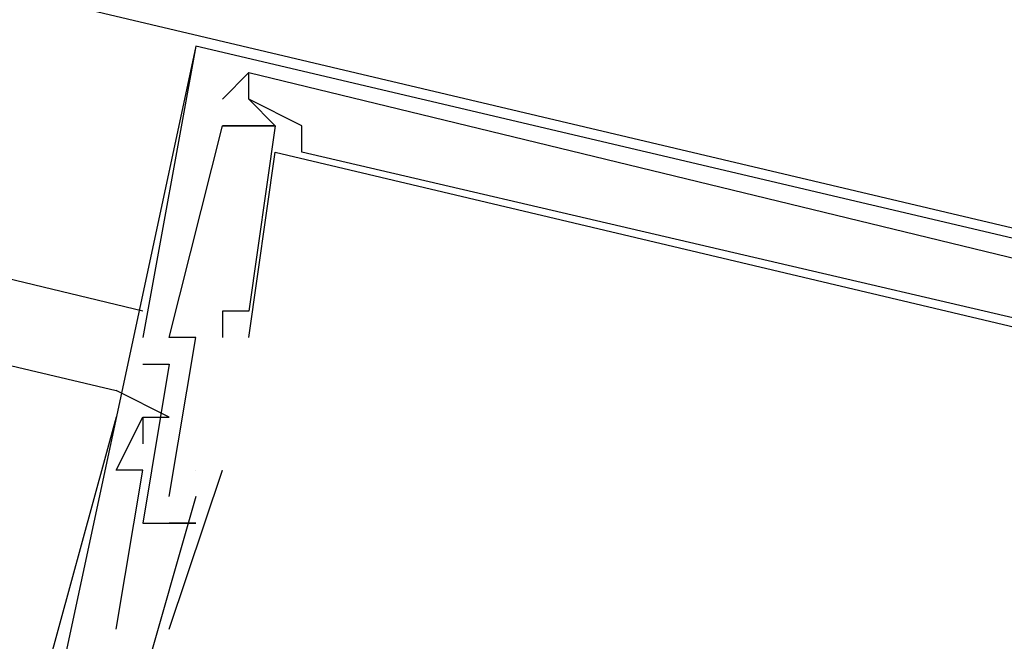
# Model space of a CAD drawing. Header units: feet. Extents: x -79 to 198, y -22 to 181.
# Tile 192 of 256: x 134.365 to 134.86, y 105.985 to 106.298. Entities that reach past the tile are written whole.
import ezdxf

# ---------------------------------------------------------------- set-up
doc = ezdxf.new("R2010")
doc.units = ezdxf.units.FT
doc.layers.add('A-LINEA', color=7, linetype='CONTINUOUS')
doc.layers.add('A-MURO-CONCRETO', color=8, linetype='CONTINUOUS')

msp = doc.modelspace()

# ---------------------------------------------------------------- linework, layer by layer
at = {"layer": 'A-LINEA'}
for p, q in [((134.4267, 106.1511), (130.2533, 107.1511)), ((134.4533, 106.2844), (134.3733, 105.9111)), ((134.4533, 106.2844), (134.3733, 105.9111)), ((134.4533, 106.2844), (134.4533, 106.2844)), ((134.4533, 106.2844), (134.4533, 106.2844)), ((134.4533, 106.2844), (134.4533, 106.2844)), ((134.4533, 106.2844), (134.4533, 106.2844)), ((134.4533, 106.2844), (134.4533, 106.2844)), ((134.4533, 106.2844), (134.4533, 106.2844)), ((134.48, 106.2711), (134.48, 106.2711)), ((134.48, 106.2711), (134.48, 106.2711)), ((134.48, 106.2711), (134.48, 106.2711)), ((134.48, 106.2711), (134.48, 106.2711)), ((134.48, 106.2711), (134.48, 106.2711)), ((134.48, 106.2711), (134.48, 106.2711)), ((134.48, 106.2711), (134.48, 106.2711)), ((134.48, 106.2711), (134.48, 106.2711)), ((134.48, 106.2711), (134.48, 106.2711)), ((134.48, 106.2711), (134.48, 106.2711)), ((134.48, 106.2711), (134.48, 106.2711)), ((134.48, 106.2711), (134.48, 106.2711)), ((134.4667, 106.2578), (134.4667, 106.2578)), ((134.4667, 106.2578), (134.4667, 106.2578)), ((134.4667, 106.2578), (134.4667, 106.2578)), ((134.4667, 106.2578), (134.4667, 106.2578)), ((134.4667, 106.2578), (134.4667, 106.2578)), ((134.4667, 106.2578), (134.4667, 106.2578)), ((134.4667, 106.2578), (134.4667, 106.2578)), ((134.4667, 106.2578), (134.4667, 106.2578)), ((134.4667, 106.2578), (134.4667, 106.2578)), ((134.4667, 106.2578), (134.4667, 106.2578)), ((134.4667, 106.2578), (134.4667, 106.2578)), ((134.4667, 106.2578), (134.4667, 106.2578)), ((134.48, 106.2578), (134.48, 106.2578)), ((134.48, 106.2578), (134.48, 106.2578)), ((134.48, 106.2578), (134.48, 106.2578)), ((134.48, 106.2578), (134.48, 106.2578)), ((134.48, 106.2578), (134.48, 106.2578)), ((134.48, 106.2578), (134.48, 106.2578)), ((134.48, 106.2578), (134.48, 106.2578)), ((134.48, 106.2578), (134.48, 106.2578)), ((134.48, 106.2578), (134.48, 106.2578)), ((134.48, 106.2578), (134.48, 106.2578)), ((134.48, 106.2578), (134.48, 106.2578)), ((134.48, 106.2578), (134.48, 106.2578)), ((134.48, 106.2578), (134.48, 106.2578)), ((134.48, 106.2578), (134.48, 106.2578)), ((134.48, 106.2578), (134.48, 106.2578)), ((134.48, 106.2578), (134.48, 106.2578)), ((134.48, 106.2578), (134.48, 106.2578)), ((134.48, 106.2578), (134.48, 106.2578)), ((134.4667, 106.2444), (134.4667, 106.2444)), ((134.4667, 106.2444), (134.4667, 106.2444)), ((134.4667, 106.2444), (134.4667, 106.2444)), ((134.4667, 106.2444), (134.4667, 106.2444)), ((134.4667, 106.2444), (134.4667, 106.2444)), ((134.4667, 106.2444), (134.4667, 106.2444)), ((134.4667, 106.2444), (134.4667, 106.2444)), ((134.4667, 106.2444), (134.4667, 106.2444)), ((134.4667, 106.2444), (134.4667, 106.2444)), ((134.4667, 106.2444), (134.4667, 106.2444)), ((134.4667, 106.2444), (134.4667, 106.2444)), ((134.4667, 106.2444), (134.4667, 106.2444)), ((134.48, 106.2444), (134.48, 106.2444)), ((134.48, 106.2444), (134.48, 106.2444)), ((134.48, 106.2444), (134.48, 106.2444)), ((134.48, 106.2444), (134.48, 106.2444)), ((134.48, 106.2444), (134.48, 106.2444)), ((134.48, 106.2444), (134.48, 106.2444)), ((134.4933, 106.2444), (134.4933, 106.2444)), ((134.4933, 106.2444), (134.4933, 106.2444)), ((134.4933, 106.2444), (134.4933, 106.2444)), ((134.4933, 106.2444), (134.4933, 106.2444)), ((134.4933, 106.2444), (134.4933, 106.2444)), ((134.4933, 106.2444), (134.4933, 106.2444)), ((134.4933, 106.2444), (134.4933, 106.2444)), ((134.4933, 106.2444), (134.4933, 106.2444)), ((134.4933, 106.2444), (134.4933, 106.2444)), ((134.4933, 106.2444), (134.4933, 106.2444)), ((134.4933, 106.2444), (134.4933, 106.2444)), ((134.4933, 106.2444), (134.4933, 106.2444)), ((134.5067, 106.2444), (134.5067, 106.2444)), ((134.5067, 106.2444), (134.5067, 106.2444)), ((134.5067, 106.2444), (134.5067, 106.2444)), ((134.5067, 106.2444), (134.5067, 106.2444)), ((134.5067, 106.2444), (134.5067, 106.2444)), ((134.5067, 106.2444), (134.5067, 106.2444)), ((134.4933, 106.2311), (134.4933, 106.2311)), ((134.4933, 106.2311), (134.4933, 106.2311)), ((134.4933, 106.2311), (134.4933, 106.2311)), ((134.4933, 106.2311), (134.4933, 106.2311)), ((134.4933, 106.2311), (134.4933, 106.2311)), ((134.4933, 106.2311), (134.4933, 106.2311)), ((134.5067, 106.2311), (134.5067, 106.2311)), ((134.5067, 106.2311), (134.5067, 106.2311)), ((134.5067, 106.2311), (134.5067, 106.2311)), ((134.5067, 106.2311), (134.5067, 106.2311)), ((134.5067, 106.2311), (134.5067, 106.2311)), ((134.5067, 106.2311), (134.5067, 106.2311)), ((134.4667, 106.1511), (134.4667, 106.1511)), ((134.4667, 106.1511), (134.4667, 106.1511)), ((134.4667, 106.1511), (134.4667, 106.1511)), ((134.4667, 106.1511), (134.4667, 106.1511)), ((134.4667, 106.1511), (134.4667, 106.1511)), ((134.4667, 106.1511), (134.4667, 106.1511)), ((134.48, 106.1511), (134.48, 106.1511)), ((134.48, 106.1511), (134.48, 106.1511)), ((134.48, 106.1511), (134.48, 106.1511)), ((134.48, 106.1511), (134.48, 106.1511)), ((134.48, 106.1511), (134.48, 106.1511)), ((134.48, 106.1511), (134.48, 106.1511)), ((134.4267, 106.1378), (134.4267, 106.1378)), ((134.4267, 106.1378), (134.4267, 106.1378)), ((134.4267, 106.1378), (134.4267, 106.1378)), ((134.4267, 106.1378), (134.4267, 106.1378)), ((134.4267, 106.1378), (134.4267, 106.1378)), ((134.4267, 106.1378), (134.4267, 106.1378)), ((134.44, 106.1378), (134.44, 106.1378)), ((134.44, 106.1378), (134.44, 106.1378)), ((134.44, 106.1378), (134.44, 106.1378)), ((134.44, 106.1378), (134.44, 106.1378)), ((134.44, 106.1378), (134.44, 106.1378)), ((134.44, 106.1378), (134.44, 106.1378)), ((134.4533, 106.1378), (134.4533, 106.1378)), ((134.4533, 106.1378), (134.4533, 106.1378)), ((134.4533, 106.1378), (134.4533, 106.1378)), ((134.4533, 106.1378), (134.4533, 106.1378)), ((134.4533, 106.1378), (134.4533, 106.1378)), ((134.4533, 106.1378), (134.4533, 106.1378)), ((134.4667, 106.1378), (134.4667, 106.1378)), ((134.4667, 106.1378), (134.4667, 106.1378)), ((134.4667, 106.1378), (134.4667, 106.1378)), ((134.4667, 106.1378), (134.4667, 106.1378)), ((134.4667, 106.1378), (134.4667, 106.1378)), ((134.4667, 106.1378), (134.4667, 106.1378)), ((134.48, 106.1378), (134.48, 106.1378)), ((134.48, 106.1378), (134.48, 106.1378)), ((134.48, 106.1378), (134.48, 106.1378)), ((134.48, 106.1378), (134.48, 106.1378)), ((134.48, 106.1378), (134.48, 106.1378)), ((134.48, 106.1378), (134.48, 106.1378)), ((134.4267, 106.1244), (134.4267, 106.1244)), ((134.4267, 106.1244), (134.4267, 106.1244)), ((134.4267, 106.1244), (134.4267, 106.1244)), ((134.4267, 106.1244), (134.4267, 106.1244)), ((134.4267, 106.1244), (134.4267, 106.1244)), ((134.4267, 106.1244), (134.4267, 106.1244)), ((134.44, 106.1244), (134.44, 106.1244)), ((134.44, 106.1244), (134.44, 106.1244)), ((134.44, 106.1244), (134.44, 106.1244)), ((134.44, 106.1244), (134.44, 106.1244)), ((134.44, 106.1244), (134.44, 106.1244)), ((134.44, 106.1244), (134.44, 106.1244)), ((134.4133, 106.1111), (134.4133, 106.1111)), ((134.4133, 106.1111), (134.4133, 106.1111)), ((134.4133, 106.1111), (134.4133, 106.1111)), ((134.4133, 106.1111), (134.4133, 106.1111)), ((134.4133, 106.1111), (134.4133, 106.1111)), ((134.4133, 106.1111), (134.4133, 106.1111)), ((134.4133, 106.0978), (134.4133, 106.0978)), ((134.4133, 106.0978), (134.4133, 106.0978)), ((134.4133, 106.0978), (134.4133, 106.0978)), ((134.4133, 106.0978), (134.4133, 106.0978)), ((134.4133, 106.0978), (134.4133, 106.0978)), ((134.4133, 106.0978), (134.4133, 106.0978)), ((134.4267, 106.0978), (134.4267, 106.0978)), ((134.4267, 106.0978), (134.4267, 106.0978)), ((134.4267, 106.0978), (134.4267, 106.0978)), ((134.4267, 106.0978), (134.4267, 106.0978)), ((134.4267, 106.0978), (134.4267, 106.0978)), ((134.4267, 106.0978), (134.4267, 106.0978)), ((134.4267, 106.0978), (134.4267, 106.0978)), ((134.4267, 106.0978), (134.4267, 106.0978)), ((134.4267, 106.0978), (134.4267, 106.0978)), ((134.4267, 106.0978), (134.4267, 106.0978)), ((134.4267, 106.0978), (134.4267, 106.0978)), ((134.4267, 106.0978), (134.4267, 106.0978)), ((134.44, 106.0978), (134.44, 106.0978)), ((134.44, 106.0978), (134.44, 106.0978)), ((134.44, 106.0978), (134.44, 106.0978)), ((134.44, 106.0978), (134.44, 106.0978)), ((134.44, 106.0978), (134.44, 106.0978)), ((134.44, 106.0978), (134.44, 106.0978)), ((134.4267, 106.0844), (134.4267, 106.0844)), ((134.4267, 106.0844), (134.4267, 106.0844)), ((134.4267, 106.0844), (134.4267, 106.0844)), ((134.4267, 106.0844), (134.4267, 106.0844)), ((134.4267, 106.0844), (134.4267, 106.0844)), ((134.4267, 106.0844), (134.4267, 106.0844)), ((134.4133, 106.0711), (134.4133, 106.0711)), ((134.4133, 106.0711), (134.4133, 106.0711)), ((134.4133, 106.0711), (134.4133, 106.0711)), ((134.4133, 106.0711), (134.4133, 106.0711)), ((134.4133, 106.0711), (134.4133, 106.0711)), ((134.4133, 106.0711), (134.4133, 106.0711)), ((134.4267, 106.0711), (134.4267, 106.0711)), ((134.4267, 106.0711), (134.4267, 106.0711)), ((134.4267, 106.0711), (134.4267, 106.0711)), ((134.4267, 106.0711), (134.4267, 106.0711)), ((134.4267, 106.0711), (134.4267, 106.0711)), ((134.4267, 106.0711), (134.4267, 106.0711)), ((134.44, 105.9911), (134.4667, 106.0711)), ((134.44, 105.9911), (134.4667, 106.0711)), ((134.44, 105.9911), (134.4667, 106.0711)), ((134.44, 105.9911), (134.4667, 106.0711)), ((134.44, 105.9911), (134.4667, 106.0711)), ((134.44, 105.9911), (134.4667, 106.0711)), ((134.4533, 106.0711), (134.4533, 106.0711)), ((134.4533, 106.0711), (134.4533, 106.0711)), ((134.4533, 106.0711), (134.4533, 106.0711)), ((134.4533, 106.0711), (134.4533, 106.0711)), ((134.4533, 106.0711), (134.4533, 106.0711)), ((134.4533, 106.0711), (134.4533, 106.0711)), ((134.4533, 106.0711), (134.4533, 106.0711)), ((134.4533, 106.0711), (134.4533, 106.0711)), ((134.4533, 106.0711), (134.4533, 106.0711)), ((134.4533, 106.0711), (134.4533, 106.0711)), ((134.4533, 106.0711), (134.4533, 106.0711)), ((134.4533, 106.0711), (134.4533, 106.0711)), ((134.4667, 106.0711), (134.4667, 106.0711)), ((134.4667, 106.0711), (134.4667, 106.0711)), ((134.4667, 106.0711), (134.4667, 106.0711)), ((134.4667, 106.0711), (134.4667, 106.0711)), ((134.4667, 106.0711), (134.4667, 106.0711)), ((134.4667, 106.0711), (134.4667, 106.0711)), ((134.44, 106.0578), (134.44, 106.0578)), ((134.44, 106.0578), (134.44, 106.0578)), ((134.44, 106.0578), (134.44, 106.0578)), ((134.44, 106.0578), (134.44, 106.0578)), ((134.44, 106.0578), (134.44, 106.0578)), ((134.44, 106.0578), (134.44, 106.0578)), ((134.4533, 106.0578), (134.4533, 106.0578)), ((134.4533, 106.0578), (134.4533, 106.0578)), ((134.4533, 106.0578), (134.4533, 106.0578)), ((134.4533, 106.0578), (134.4533, 106.0578)), ((134.4533, 106.0578), (134.4533, 106.0578)), ((134.4533, 106.0578), (134.4533, 106.0578)), ((134.4267, 106.0444), (134.4267, 106.0444)), ((134.4267, 106.0444), (134.4267, 106.0444)), ((134.4267, 106.0444), (134.4267, 106.0444)), ((134.4267, 106.0444), (134.4267, 106.0444)), ((134.4267, 106.0444), (134.4267, 106.0444)), ((134.4267, 106.0444), (134.4267, 106.0444)), ((134.44, 106.0444), (134.44, 106.0444)), ((134.44, 106.0444), (134.44, 106.0444)), ((134.44, 106.0444), (134.44, 106.0444)), ((134.44, 106.0444), (134.44, 106.0444)), ((134.44, 106.0444), (134.44, 106.0444)), ((134.44, 106.0444), (134.44, 106.0444)), ((134.44, 106.0444), (134.44, 106.0444)), ((134.44, 106.0444), (134.44, 106.0444)), ((134.44, 106.0444), (134.44, 106.0444)), ((134.44, 106.0444), (134.44, 106.0444)), ((134.44, 106.0444), (134.44, 106.0444)), ((134.44, 106.0444), (134.44, 106.0444)), ((134.4533, 106.0444), (134.4533, 106.0444)), ((134.4533, 106.0444), (134.4533, 106.0444)), ((134.4533, 106.0444), (134.4533, 106.0444)), ((134.4533, 106.0444), (134.4533, 106.0444)), ((134.4533, 106.0444), (134.4533, 106.0444)), ((134.4533, 106.0444), (134.4533, 106.0444)), ((134.4133, 105.9911), (134.4133, 105.9911)), ((134.4133, 105.9911), (134.4133, 105.9911)), ((134.4133, 105.9911), (134.4133, 105.9911)), ((134.4133, 105.9911), (134.4133, 105.9911)), ((134.4133, 105.9911), (134.4133, 105.9911)), ((134.4133, 105.9911), (134.4133, 105.9911)), ((134.44, 105.9911), (134.44, 105.9911)), ((134.44, 105.9911), (134.44, 105.9911)), ((134.44, 105.9911), (134.44, 105.9911)), ((134.44, 105.9911), (134.44, 105.9911)), ((134.44, 105.9911), (134.44, 105.9911)), ((134.44, 105.9911), (134.44, 105.9911))]:
    msp.add_line(p, q, dxfattribs=at)
for points in [[(131.1067, 110.1644), (135.96, 109.0178), (135.2667, 106.0978), (130.4133, 107.2444), (131.1067, 110.1644)], [(130.7333, 109.3778), (130.1867, 107.1111), (134.4133, 106.1111)], [(135.12, 106.1244), (135.1333, 106.1244), (135.1333, 106.1111), (135.1333, 106.1244), (134.4533, 106.2844), (134.4267, 106.1378)], [(135.12, 106.1244), (135.1333, 106.1244), (135.1333, 106.1111), (135.1333, 106.1244), (134.4533, 106.2844), (134.4267, 106.1378)], [(135.12, 106.1244), (135.1333, 106.1244), (135.1333, 106.1111), (135.1333, 106.1244), (134.4533, 106.2844), (134.4267, 106.1378)], [(135.12, 106.1244), (135.1333, 106.1244), (135.1333, 106.1111), (135.1333, 106.1244), (134.4533, 106.2844), (134.4267, 106.1378)], [(135.12, 106.1244), (135.1333, 106.1244), (135.1333, 106.1111), (135.1333, 106.1244), (134.4533, 106.2844), (134.4267, 106.1378)], [(135.12, 106.1244), (135.1333, 106.1244), (135.1333, 106.1111), (135.1333, 106.1244), (134.4533, 106.2844), (134.4267, 106.1378)], [(134.92, 106.1511), (134.9067, 106.1511), (134.9067, 106.1378), (134.5067, 106.2311), (134.5067, 106.2444), (134.48, 106.2578), (134.48, 106.2711), (134.4667, 106.2578)], [(134.4667, 106.2578), (134.48, 106.2711), (134.92, 106.1644), (134.92, 106.1511), (134.92, 106.1378)], [(134.92, 106.1511), (134.9067, 106.1511), (134.9067, 106.1378), (134.5067, 106.2311), (134.5067, 106.2444), (134.48, 106.2578), (134.48, 106.2711), (134.4667, 106.2578)], [(134.4667, 106.2578), (134.48, 106.2711), (134.92, 106.1644), (134.92, 106.1511), (134.92, 106.1378)], [(134.92, 106.1511), (134.9067, 106.1511), (134.9067, 106.1378), (134.5067, 106.2311), (134.5067, 106.2444), (134.48, 106.2578), (134.48, 106.2711), (134.4667, 106.2578)], [(134.4667, 106.2578), (134.48, 106.2711), (134.92, 106.1644), (134.92, 106.1511), (134.92, 106.1378)], [(134.92, 106.1511), (134.9067, 106.1511), (134.9067, 106.1378), (134.5067, 106.2311), (134.5067, 106.2444), (134.48, 106.2578), (134.48, 106.2711), (134.4667, 106.2578)], [(134.4667, 106.2578), (134.48, 106.2711), (134.92, 106.1644), (134.92, 106.1511), (134.92, 106.1378)], [(134.92, 106.1511), (134.9067, 106.1511), (134.9067, 106.1378), (134.5067, 106.2311), (134.5067, 106.2444), (134.48, 106.2578), (134.48, 106.2711), (134.4667, 106.2578)], [(134.4667, 106.2578), (134.48, 106.2711), (134.92, 106.1644), (134.92, 106.1511), (134.92, 106.1378)], [(134.92, 106.1511), (134.9067, 106.1511), (134.9067, 106.1378), (134.5067, 106.2311), (134.5067, 106.2444), (134.48, 106.2578), (134.48, 106.2711), (134.4667, 106.2578)], [(134.4667, 106.2578), (134.48, 106.2711), (134.92, 106.1644), (134.92, 106.1511), (134.92, 106.1378)], [(134.48, 106.2578), (134.4933, 106.2444), (134.48, 106.1511), (134.4667, 106.1511), (134.4667, 106.1378)], [(134.48, 106.2578), (134.4933, 106.2444), (134.48, 106.1511), (134.4667, 106.1511), (134.4667, 106.1378)], [(134.48, 106.2578), (134.4933, 106.2444), (134.48, 106.1511), (134.4667, 106.1511), (134.4667, 106.1378)], [(134.48, 106.2578), (134.4933, 106.2444), (134.48, 106.1511), (134.4667, 106.1511), (134.4667, 106.1378)], [(134.48, 106.2578), (134.4933, 106.2444), (134.48, 106.1511), (134.4667, 106.1511), (134.4667, 106.1378)], [(134.48, 106.2578), (134.4933, 106.2444), (134.48, 106.1511), (134.4667, 106.1511), (134.4667, 106.1378)], [(134.44, 106.0578), (134.4533, 106.1378), (134.44, 106.1378), (134.4667, 106.2444), (134.48, 106.2444), (134.4933, 106.2444), (134.4667, 106.2444)], [(134.44, 106.0578), (134.4533, 106.1378), (134.44, 106.1378), (134.4667, 106.2444), (134.48, 106.2444), (134.4933, 106.2444), (134.4667, 106.2444)], [(134.44, 106.0578), (134.4533, 106.1378), (134.44, 106.1378), (134.4667, 106.2444), (134.48, 106.2444), (134.4933, 106.2444), (134.4667, 106.2444)], [(134.44, 106.0578), (134.4533, 106.1378), (134.44, 106.1378), (134.4667, 106.2444), (134.48, 106.2444), (134.4933, 106.2444), (134.4667, 106.2444)], [(134.44, 106.0578), (134.4533, 106.1378), (134.44, 106.1378), (134.4667, 106.2444), (134.48, 106.2444), (134.4933, 106.2444), (134.4667, 106.2444)], [(134.44, 106.0578), (134.4533, 106.1378), (134.44, 106.1378), (134.4667, 106.2444), (134.48, 106.2444), (134.4933, 106.2444), (134.4667, 106.2444)], [(134.48, 106.1378), (134.4933, 106.2311), (135, 106.1111), (134.9733, 106.0178), (134.9733, 106.0178)], [(134.48, 106.1378), (134.4933, 106.2311), (135, 106.1111), (134.9733, 106.0178), (134.9733, 106.0178)], [(134.48, 106.1378), (134.4933, 106.2311), (135, 106.1111), (134.9733, 106.0178), (134.9733, 106.0178)], [(134.48, 106.1378), (134.4933, 106.2311), (135, 106.1111), (134.9733, 106.0178), (134.9733, 106.0178)], [(134.48, 106.1378), (134.4933, 106.2311), (135, 106.1111), (134.9733, 106.0178), (134.9733, 106.0178)], [(134.48, 106.1378), (134.4933, 106.2311), (135, 106.1111), (134.9733, 106.0178), (134.9733, 106.0178)], [(134.4267, 106.1244), (134.44, 106.1244), (134.4267, 106.0444), (134.44, 106.0444), (134.4533, 106.0444), (134.44, 106.0444)], [(134.4267, 106.1244), (134.44, 106.1244), (134.4267, 106.0444), (134.44, 106.0444), (134.4533, 106.0444), (134.44, 106.0444)], [(134.4267, 106.1244), (134.44, 106.1244), (134.4267, 106.0444), (134.44, 106.0444), (134.4533, 106.0444), (134.44, 106.0444)], [(134.4267, 106.1244), (134.44, 106.1244), (134.4267, 106.0444), (134.44, 106.0444), (134.4533, 106.0444), (134.44, 106.0444)], [(134.4267, 106.1244), (134.44, 106.1244), (134.4267, 106.0444), (134.44, 106.0444), (134.4533, 106.0444), (134.44, 106.0444)], [(134.4267, 106.1244), (134.44, 106.1244), (134.4267, 106.0444), (134.44, 106.0444), (134.4533, 106.0444), (134.44, 106.0444)], [(134.4267, 106.0978), (134.44, 106.0978), (134.4133, 106.1111)], [(134.4267, 106.0978), (134.44, 106.0978), (134.4133, 106.1111)], [(134.4267, 106.0978), (134.44, 106.0978), (134.4133, 106.1111)], [(134.4267, 106.0978), (134.44, 106.0978), (134.4133, 106.1111)], [(134.4267, 106.0978), (134.44, 106.0978), (134.4133, 106.1111)], [(134.4267, 106.0978), (134.44, 106.0978), (134.4133, 106.1111)], [(134.4133, 106.0978), (134.3733, 105.9511), (135.0533, 105.7911), (135.0533, 105.8044), (135.0533, 105.8044)], [(134.4133, 106.0978), (134.3733, 105.9511), (135.0533, 105.7911), (135.0533, 105.8044), (135.0533, 105.8044)], [(134.4133, 106.0978), (134.3733, 105.9511), (135.0533, 105.7911), (135.0533, 105.8044), (135.0533, 105.8044)], [(134.4133, 106.0978), (134.3733, 105.9511), (135.0533, 105.7911), (135.0533, 105.8044), (135.0533, 105.8044)], [(134.4133, 106.0978), (134.3733, 105.9511), (135.0533, 105.7911), (135.0533, 105.8044), (135.0533, 105.8044)], [(134.4133, 106.0978), (134.3733, 105.9511), (135.0533, 105.7911), (135.0533, 105.8044), (135.0533, 105.8044)], [(134.4133, 105.9911), (134.4267, 106.0711), (134.4133, 106.0711), (134.4267, 106.0978), (134.4267, 106.0844)], [(134.4133, 105.9911), (134.4267, 106.0711), (134.4133, 106.0711), (134.4267, 106.0978), (134.4267, 106.0844)], [(134.4133, 105.9911), (134.4267, 106.0711), (134.4133, 106.0711), (134.4267, 106.0978), (134.4267, 106.0844)], [(134.4133, 105.9911), (134.4267, 106.0711), (134.4133, 106.0711), (134.4267, 106.0978), (134.4267, 106.0844)], [(134.4133, 105.9911), (134.4267, 106.0711), (134.4133, 106.0711), (134.4267, 106.0978), (134.4267, 106.0844)], [(134.4133, 105.9911), (134.4267, 106.0711), (134.4133, 106.0711), (134.4267, 106.0978), (134.4267, 106.0844)], [(134.4533, 106.0578), (134.4267, 105.9644), (134.4133, 105.9778)], [(134.4533, 106.0578), (134.4267, 105.9644), (134.4133, 105.9778)], [(134.4533, 106.0578), (134.4267, 105.9644), (134.4133, 105.9778)], [(134.4533, 106.0578), (134.4267, 105.9644), (134.4133, 105.9778)], [(134.4533, 106.0578), (134.4267, 105.9644), (134.4133, 105.9778)], [(134.4533, 106.0578), (134.4267, 105.9644), (134.4133, 105.9778)]]:
    msp.add_lwpolyline(points, dxfattribs=at)
at = {"layer": 'A-MURO-CONCRETO'}
msp.add_lwpolyline([(130.4133, 107.2444), (135.5333, 107.2444), (135.2667, 106.0978), (130.4133, 107.2444), (130.4133, 107.2444)], dxfattribs=at)

doc.saveas('drawing.dxf')
